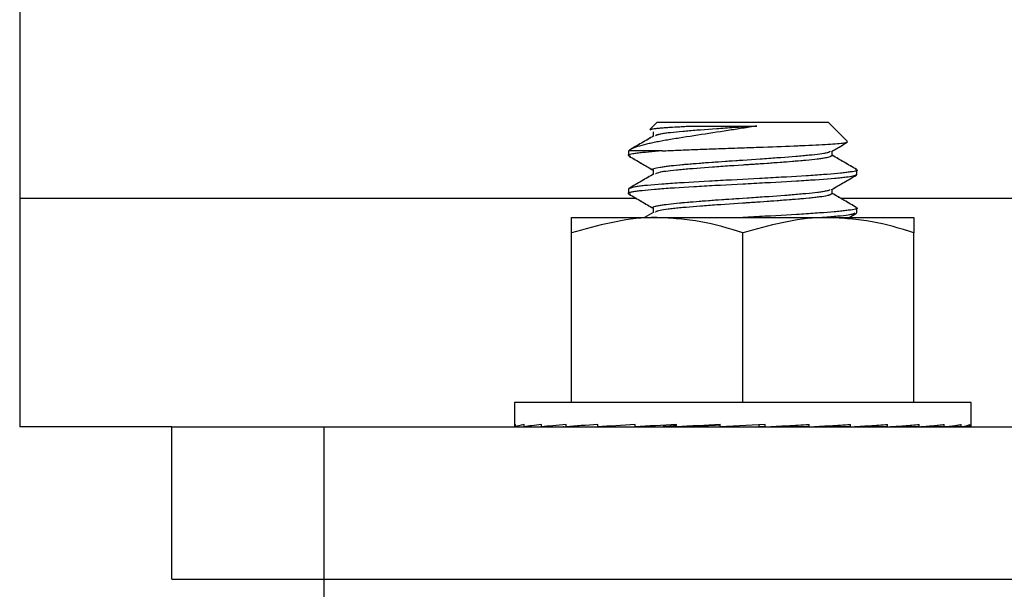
# Paper-space layout 'Sheet10' of a CAD drawing. Header units: inches. Extents: x 0.1 to 16.9, y 0.1 to 10.9.
# Tile 10 of 37: x 6.1242 to 6.2589, y 3.2137 to 3.2916. Entities that reach past the tile are written whole.
import ezdxf

# ---------------------------------------------------------------- set-up
doc = ezdxf.new("R2010")
doc.units = ezdxf.units.IN
doc.header["$MEASUREMENT"] = 0
doc.linetypes.add('PHANTOM', pattern=[0.5, 0.25, -0.05, 0.05, -0.05, 0.05, -0.05])

psp = doc.layouts.new('Sheet10')

# ---------------------------------------------------------------- linework, layer by layer
at = {"color": 7, "linetype": 'Continuous', "lineweight": 25}
for p, q in [((6.12417, 3.41294), (6.12417, 3.26711)), ((6.21141, 3.27753), (6.21043, 3.27655)), ((6.21141, 3.27753), (6.23484, 3.27753)), ((6.23749, 3.27488), (6.23484, 3.27753)), ((6.21088, 3.27622), (6.21088, 3.27562)), ((6.2075, 3.27362), (6.2075, 3.27297)), ((6.21208, 3.27362), (6.2075, 3.27362)), ((6.23537, 3.27297), (6.23537, 3.27357)), ((6.21088, 3.27101), (6.21088, 3.27041)), ((6.23875, 3.27036), (6.23875, 3.27101)), ((6.2075, 3.26841), (6.2075, 3.26776)), ((6.23537, 3.26776), (6.23537, 3.26837)), ((6.12417, 3.26711), (6.12417, 3.23586)), ((6.20856, 3.26711), (6.12417, 3.26711)), ((6.42731, 3.26711), (6.23656, 3.26711)), ((6.21088, 3.26581), (6.21088, 3.2652)), ((6.23875, 3.26516), (6.23875, 3.26581)), ((6.19969, 3.2645), (6.21141, 3.2645)), ((6.21098, 3.26525), (6.20968, 3.2645)), ((6.21141, 3.2645), (6.23484, 3.2645)), ((6.23484, 3.2645), (6.24656, 3.2645)), ((6.23769, 3.2645), (6.23868, 3.26508)), ((6.19969, 3.23919), (6.19969, 3.26241)), ((6.22313, 3.23919), (6.22313, 3.26241)), ((6.24656, 3.23919), (6.24656, 3.26241)), ((6.19188, 3.23919), (6.19188, 3.23603)), ((6.25438, 3.23919), (6.19188, 3.23919)), ((6.25438, 3.23603), (6.25438, 3.23919)), ((6.145, 3.23586), (6.12417, 3.23586)), ((6.145, 3.21503), (6.145, 3.23586)), ((6.145, 3.23586), (6.16583, 3.23586)), ((6.16583, 3.21503), (6.16583, 3.23586)), ((6.16583, 3.23586), (6.49917, 3.23586)), ((6.19203, 3.23586), (6.19203, 3.23619)), ((6.19203, 3.23586), (6.19322, 3.23586)), ((6.19322, 3.23586), (6.19322, 3.23619)), ((6.19322, 3.23586), (6.19557, 3.23587)), ((6.19557, 3.23586), (6.19557, 3.23619)), ((6.19557, 3.23586), (6.19897, 3.23588)), ((6.19897, 3.23586), (6.19897, 3.23619)), ((6.19897, 3.23586), (6.2033, 3.23589)), ((6.2, 3.23587), (6.2, 3.23586)), ((6.2033, 3.23586), (6.2033, 3.23619)), ((6.2033, 3.23586), (6.20839, 3.2359)), ((6.20839, 3.23586), (6.20839, 3.23619)), ((6.20839, 3.23586), (6.21222, 3.2359)), ((6.21405, 3.23586), (6.21405, 3.23619)), ((6.21405, 3.23586), (6.21641, 3.2359)), ((6.22006, 3.23586), (6.22006, 3.23619)), ((6.22619, 3.23619), (6.22006, 3.23586)), ((6.22539, 3.2359), (6.22539, 3.23615)), ((6.22619, 3.23586), (6.22539, 3.2359)), ((6.22619, 3.23586), (6.22619, 3.23619)), ((6.22984, 3.2359), (6.22984, 3.23606)), ((6.2322, 3.23586), (6.22984, 3.2359)), ((6.2322, 3.23586), (6.2322, 3.23619)), ((6.23403, 3.2359), (6.23403, 3.23596)), ((6.23786, 3.23586), (6.23403, 3.2359)), ((6.23786, 3.23586), (6.23786, 3.23619)), ((6.24295, 3.23586), (6.23847, 3.2359)), ((6.24295, 3.23586), (6.24295, 3.23619)), ((6.24728, 3.23586), (6.24334, 3.23589)), ((6.24625, 3.23586), (6.24625, 3.23587)), ((6.24728, 3.23586), (6.24728, 3.23619)), ((6.25069, 3.23586), (6.24751, 3.23588)), ((6.25069, 3.23586), (6.25069, 3.23619)), ((6.25303, 3.23586), (6.25079, 3.23587)), ((6.25303, 3.23586), (6.25303, 3.23619)), ((6.25422, 3.23586), (6.25306, 3.23586)), ((6.25422, 3.23586), (6.25422, 3.23619)), ((6.145, 3.21503), (6.16583, 3.21503)), ((6.16583, 3.19419), (6.16583, 3.21503)), ((6.16583, 3.21503), (6.49917, 3.21503))]:
    psp.add_line(p, q, dxfattribs=at)
at = {"color": 7, "linetype": 'PHANTOM', "lineweight": 18}
for p, q in [((6.12417, 3.41294), (6.12417, 3.26711)), ((6.12417, 3.41294), (6.12417, 3.26711)), ((6.12417, 3.41294), (6.12417, 3.26711)), ((6.21141, 3.27753), (6.21043, 3.27655)), ((6.21141, 3.27753), (6.21043, 3.27655)), ((6.21141, 3.27753), (6.21043, 3.27655)), ((6.21141, 3.27753), (6.23484, 3.27753)), ((6.21141, 3.27753), (6.23484, 3.27753)), ((6.21141, 3.27753), (6.23484, 3.27753)), ((6.23749, 3.27488), (6.23484, 3.27753)), ((6.23749, 3.27488), (6.23484, 3.27753)), ((6.23749, 3.27488), (6.23484, 3.27753)), ((6.21088, 3.27622), (6.21088, 3.27562)), ((6.21088, 3.27622), (6.21088, 3.27562)), ((6.21088, 3.27622), (6.21088, 3.27562)), ((6.2075, 3.27362), (6.2075, 3.27297)), ((6.21208, 3.27362), (6.2075, 3.27362)), ((6.2075, 3.27362), (6.2075, 3.27297)), ((6.21208, 3.27362), (6.2075, 3.27362)), ((6.2075, 3.27362), (6.2075, 3.27297)), ((6.21208, 3.27362), (6.2075, 3.27362)), ((6.23537, 3.27297), (6.23537, 3.27357)), ((6.23537, 3.27297), (6.23537, 3.27357)), ((6.23537, 3.27297), (6.23537, 3.27357)), ((6.21088, 3.27101), (6.21088, 3.27041)), ((6.21088, 3.27101), (6.21088, 3.27041)), ((6.21088, 3.27101), (6.21088, 3.27041)), ((6.23875, 3.27036), (6.23875, 3.27101)), ((6.23875, 3.27036), (6.23875, 3.27101)), ((6.23875, 3.27036), (6.23875, 3.27101)), ((6.2075, 3.26841), (6.2075, 3.26776)), ((6.2075, 3.26841), (6.2075, 3.26776)), ((6.2075, 3.26841), (6.2075, 3.26776)), ((6.23537, 3.26776), (6.23537, 3.26837)), ((6.23537, 3.26776), (6.23537, 3.26837)), ((6.23537, 3.26776), (6.23537, 3.26837)), ((6.12417, 3.26711), (6.12417, 3.23586)), ((6.20856, 3.26711), (6.12417, 3.26711)), ((6.12417, 3.26711), (6.12417, 3.23586)), ((6.20856, 3.26711), (6.12417, 3.26711)), ((6.12417, 3.26711), (6.12417, 3.23586)), ((6.20856, 3.26711), (6.12417, 3.26711)), ((6.42731, 3.26711), (6.23656, 3.26711)), ((6.42731, 3.26711), (6.23656, 3.26711)), ((6.42731, 3.26711), (6.23656, 3.26711)), ((6.21088, 3.26581), (6.21088, 3.2652)), ((6.21088, 3.26581), (6.21088, 3.2652)), ((6.21088, 3.26581), (6.21088, 3.2652)), ((6.23875, 3.26516), (6.23875, 3.26581)), ((6.23875, 3.26516), (6.23875, 3.26581)), ((6.23875, 3.26516), (6.23875, 3.26581)), ((6.19969, 3.2645), (6.21141, 3.2645)), ((6.19969, 3.2645), (6.21141, 3.2645)), ((6.19969, 3.2645), (6.21141, 3.2645)), ((6.21098, 3.26525), (6.20968, 3.2645)), ((6.21098, 3.26525), (6.20968, 3.2645)), ((6.21098, 3.26525), (6.20968, 3.2645)), ((6.21141, 3.2645), (6.23484, 3.2645)), ((6.21141, 3.2645), (6.23484, 3.2645)), ((6.21141, 3.2645), (6.23484, 3.2645)), ((6.23484, 3.2645), (6.24656, 3.2645)), ((6.23484, 3.2645), (6.24656, 3.2645)), ((6.23484, 3.2645), (6.24656, 3.2645)), ((6.23769, 3.2645), (6.23868, 3.26508)), ((6.23769, 3.2645), (6.23868, 3.26508)), ((6.23769, 3.2645), (6.23868, 3.26508)), ((6.19969, 3.23919), (6.19969, 3.26241)), ((6.19969, 3.23919), (6.19969, 3.26241)), ((6.19969, 3.23919), (6.19969, 3.26241)), ((6.22313, 3.23919), (6.22313, 3.26241)), ((6.22313, 3.23919), (6.22313, 3.26241)), ((6.22313, 3.23919), (6.22313, 3.26241)), ((6.24656, 3.23919), (6.24656, 3.26241)), ((6.24656, 3.23919), (6.24656, 3.26241)), ((6.24656, 3.23919), (6.24656, 3.26241)), ((6.19188, 3.23919), (6.19188, 3.23603)), ((6.25438, 3.23919), (6.19188, 3.23919)), ((6.19188, 3.23919), (6.19188, 3.23603)), ((6.25438, 3.23919), (6.19188, 3.23919)), ((6.19188, 3.23919), (6.19188, 3.23603)), ((6.25438, 3.23919), (6.19188, 3.23919)), ((6.25438, 3.23603), (6.25438, 3.23919)), ((6.25438, 3.23603), (6.25438, 3.23919)), ((6.25438, 3.23603), (6.25438, 3.23919)), ((6.145, 3.23586), (6.12417, 3.23586)), ((6.145, 3.23586), (6.12417, 3.23586)), ((6.145, 3.23586), (6.12417, 3.23586)), ((6.145, 3.21503), (6.145, 3.23586)), ((6.145, 3.23586), (6.16583, 3.23586)), ((6.145, 3.21503), (6.145, 3.23586)), ((6.145, 3.23586), (6.16583, 3.23586)), ((6.145, 3.21503), (6.145, 3.23586)), ((6.145, 3.23586), (6.16583, 3.23586)), ((6.16583, 3.21503), (6.16583, 3.23586)), ((6.16583, 3.23586), (6.49917, 3.23586)), ((6.16583, 3.21503), (6.16583, 3.23586)), ((6.16583, 3.23586), (6.49917, 3.23586)), ((6.16583, 3.21503), (6.16583, 3.23586)), ((6.16583, 3.23586), (6.49917, 3.23586)), ((6.19203, 3.23586), (6.19203, 3.23619)), ((6.19203, 3.23586), (6.19203, 3.23619)), ((6.19203, 3.23586), (6.19203, 3.23619)), ((6.19203, 3.23586), (6.19322, 3.23586)), ((6.19203, 3.23586), (6.19322, 3.23586)), ((6.19203, 3.23586), (6.19322, 3.23586)), ((6.19322, 3.23586), (6.19322, 3.23619)), ((6.19322, 3.23586), (6.19322, 3.23619)), ((6.19322, 3.23586), (6.19322, 3.23619)), ((6.19322, 3.23586), (6.19557, 3.23587)), ((6.19322, 3.23586), (6.19557, 3.23587)), ((6.19322, 3.23586), (6.19557, 3.23587)), ((6.19557, 3.23586), (6.19557, 3.23619)), ((6.19557, 3.23586), (6.19557, 3.23619)), ((6.19557, 3.23586), (6.19557, 3.23619)), ((6.19557, 3.23586), (6.19897, 3.23588)), ((6.19557, 3.23586), (6.19897, 3.23588)), ((6.19557, 3.23586), (6.19897, 3.23588)), ((6.19897, 3.23586), (6.19897, 3.23619)), ((6.19897, 3.23586), (6.19897, 3.23619)), ((6.19897, 3.23586), (6.19897, 3.23619)), ((6.19897, 3.23586), (6.2033, 3.23589)), ((6.19897, 3.23586), (6.2033, 3.23589)), ((6.19897, 3.23586), (6.2033, 3.23589)), ((6.2, 3.23587), (6.2, 3.23586)), ((6.2, 3.23587), (6.2, 3.23586)), ((6.2, 3.23587), (6.2, 3.23586)), ((6.2033, 3.23586), (6.2033, 3.23619)), ((6.2033, 3.23586), (6.2033, 3.23619)), ((6.2033, 3.23586), (6.2033, 3.23619)), ((6.2033, 3.23586), (6.20839, 3.2359)), ((6.2033, 3.23586), (6.20839, 3.2359)), ((6.2033, 3.23586), (6.20839, 3.2359)), ((6.20839, 3.23586), (6.20839, 3.23619)), ((6.20839, 3.23586), (6.20839, 3.23619)), ((6.20839, 3.23586), (6.20839, 3.23619)), ((6.20839, 3.23586), (6.21222, 3.2359)), ((6.20839, 3.23586), (6.21222, 3.2359)), ((6.20839, 3.23586), (6.21222, 3.2359)), ((6.21405, 3.23586), (6.21405, 3.23619)), ((6.21405, 3.23586), (6.21405, 3.23619)), ((6.21405, 3.23586), (6.21405, 3.23619)), ((6.21405, 3.23586), (6.21641, 3.2359)), ((6.21405, 3.23586), (6.21641, 3.2359)), ((6.21405, 3.23586), (6.21641, 3.2359)), ((6.22619, 3.23619), (6.22006, 3.23586)), ((6.22006, 3.23586), (6.22006, 3.23619)), ((6.22006, 3.23586), (6.22006, 3.23619)), ((6.22619, 3.23619), (6.22006, 3.23586)), ((6.22006, 3.23586), (6.22006, 3.23619)), ((6.22619, 3.23619), (6.22006, 3.23586)), ((6.22539, 3.2359), (6.22539, 3.23615)), ((6.22539, 3.2359), (6.22539, 3.23615)), ((6.22539, 3.2359), (6.22539, 3.23615)), ((6.22619, 3.23586), (6.22539, 3.2359)), ((6.22619, 3.23586), (6.22539, 3.2359)), ((6.22619, 3.23586), (6.22539, 3.2359)), ((6.22619, 3.23586), (6.22619, 3.23619)), ((6.22619, 3.23586), (6.22619, 3.23619)), ((6.22619, 3.23586), (6.22619, 3.23619)), ((6.22984, 3.2359), (6.22984, 3.23606)), ((6.22984, 3.2359), (6.22984, 3.23606)), ((6.22984, 3.2359), (6.22984, 3.23606)), ((6.2322, 3.23586), (6.22984, 3.2359)), ((6.2322, 3.23586), (6.22984, 3.2359)), ((6.2322, 3.23586), (6.22984, 3.2359)), ((6.2322, 3.23586), (6.2322, 3.23619)), ((6.2322, 3.23586), (6.2322, 3.23619)), ((6.2322, 3.23586), (6.2322, 3.23619)), ((6.23403, 3.2359), (6.23403, 3.23596)), ((6.23403, 3.2359), (6.23403, 3.23596)), ((6.23403, 3.2359), (6.23403, 3.23596)), ((6.23786, 3.23586), (6.23403, 3.2359)), ((6.23786, 3.23586), (6.23403, 3.2359)), ((6.23786, 3.23586), (6.23403, 3.2359)), ((6.23786, 3.23586), (6.23786, 3.23619)), ((6.23786, 3.23586), (6.23786, 3.23619)), ((6.23786, 3.23586), (6.23786, 3.23619)), ((6.24295, 3.23586), (6.23847, 3.2359)), ((6.24295, 3.23586), (6.23847, 3.2359)), ((6.24295, 3.23586), (6.23847, 3.2359)), ((6.24295, 3.23586), (6.24295, 3.23619)), ((6.24295, 3.23586), (6.24295, 3.23619)), ((6.24295, 3.23586), (6.24295, 3.23619)), ((6.24728, 3.23586), (6.24334, 3.23589)), ((6.24728, 3.23586), (6.24334, 3.23589)), ((6.24728, 3.23586), (6.24334, 3.23589)), ((6.24625, 3.23586), (6.24625, 3.23587)), ((6.24625, 3.23586), (6.24625, 3.23587)), ((6.24625, 3.23586), (6.24625, 3.23587)), ((6.24728, 3.23586), (6.24728, 3.23619)), ((6.24728, 3.23586), (6.24728, 3.23619)), ((6.24728, 3.23586), (6.24728, 3.23619)), ((6.25069, 3.23586), (6.24751, 3.23588)), ((6.25069, 3.23586), (6.24751, 3.23588)), ((6.25069, 3.23586), (6.24751, 3.23588)), ((6.25069, 3.23586), (6.25069, 3.23619)), ((6.25069, 3.23586), (6.25069, 3.23619)), ((6.25069, 3.23586), (6.25069, 3.23619)), ((6.25303, 3.23586), (6.25079, 3.23587)), ((6.25303, 3.23586), (6.25079, 3.23587)), ((6.25303, 3.23586), (6.25079, 3.23587)), ((6.25303, 3.23586), (6.25303, 3.23619)), ((6.25303, 3.23586), (6.25303, 3.23619)), ((6.25303, 3.23586), (6.25303, 3.23619)), ((6.25422, 3.23586), (6.25306, 3.23586)), ((6.25422, 3.23586), (6.25306, 3.23586)), ((6.25422, 3.23586), (6.25306, 3.23586)), ((6.25422, 3.23586), (6.25422, 3.23619)), ((6.25422, 3.23586), (6.25422, 3.23619)), ((6.25422, 3.23586), (6.25422, 3.23619)), ((6.145, 3.21503), (6.16583, 3.21503)), ((6.145, 3.21503), (6.16583, 3.21503)), ((6.145, 3.21503), (6.16583, 3.21503)), ((6.16583, 3.19419), (6.16583, 3.21503)), ((6.16583, 3.21503), (6.49917, 3.21503)), ((6.16583, 3.19419), (6.16583, 3.21503)), ((6.16583, 3.21503), (6.49917, 3.21503)), ((6.16583, 3.19419), (6.16583, 3.21503)), ((6.16583, 3.21503), (6.49917, 3.21503))]:
    psp.add_line(p, q, dxfattribs=at)
at = {"color": 7, "linetype": 'Continuous', "lineweight": 25}
for major_axis, ratio, start_param, end_param in [((0.03125, 0), 0.054412, 3.043418, 3.239767), ((0.03125, 0.00033), 0.053361, 2.8465, 3.04285), ((0.03125, 0.00065), 0.050249, 2.64967, 2.846019), ((0.03125, 0.00095), 0.045201, 2.453, 2.64935), ((0.03125, -0.00095), 0.045201, 3.809499, 3.830185), ((0.03125, 0.0012), 0.038418, 2.256539, 2.452889), ((0.03125, 0.00142), 0.030168, 2.060304, 2.256654), ((0.03125, 0.00157), 0.02077, 1.864276, 2.060626), ((0.02312, 0.00116), 0.02077, 1.972857, 2.060626), ((0.03125, 0.00167), 0.010585, 1.668406, 1.864756), ((0.02312, 0.00123), 0.010585, 1.703077, 1.864756), ((0.03125, 0.00167), 0.010585, 4.809999, 5.006348), ((0.03125, 0.00157), 0.02077, 5.005869, 5.202218), ((0.03125, 0.00142), 0.030168, 5.201897, 5.398246), ((0.03125, 0.0012), 0.038418, 5.398132, 5.594482), ((0.03125, 0.00095), 0.045201, 5.594593, 5.790942), ((0.03125, 0.00065), 0.050249, 5.791262, 5.987612), ((0.03125, 0.00033), 0.053361, 5.988093, 6.184442), ((0.03125, 0), 0.054412, 6.185011, 6.283185)]:
    psp.add_ellipse((6.22313, 3.23603), major_axis=major_axis, ratio=ratio, start_param=start_param, end_param=end_param, dxfattribs=at)
at = {"color": 7, "linetype": 'PHANTOM', "lineweight": 18}
for major_axis, ratio, start_param, end_param in [((0.03125, 0), 0.054412, 3.043418, 3.239767), ((0.03125, 0), 0.054412, 3.043418, 3.239767), ((0.03125, 0), 0.054412, 3.043418, 3.239767), ((0.03125, 0.00033), 0.053361, 2.8465, 3.04285), ((0.03125, 0.00033), 0.053361, 2.8465, 3.04285), ((0.03125, 0.00033), 0.053361, 2.8465, 3.04285), ((0.03125, 0.00065), 0.050249, 2.64967, 2.846019), ((0.03125, 0.00065), 0.050249, 2.64967, 2.846019), ((0.03125, 0.00065), 0.050249, 2.64967, 2.846019), ((0.03125, 0.00095), 0.045201, 2.453, 2.64935), ((0.03125, 0.00095), 0.045201, 2.453, 2.64935), ((0.03125, 0.00095), 0.045201, 2.453, 2.64935), ((0.03125, -0.00095), 0.045201, 3.809499, 3.830185), ((0.03125, -0.00095), 0.045201, 3.809499, 3.830185), ((0.03125, -0.00095), 0.045201, 3.809499, 3.830185), ((0.03125, 0.0012), 0.038418, 2.256539, 2.452889), ((0.03125, 0.0012), 0.038418, 2.256539, 2.452889), ((0.03125, 0.0012), 0.038418, 2.256539, 2.452889), ((0.03125, 0.00142), 0.030168, 2.060304, 2.256654), ((0.03125, 0.00142), 0.030168, 2.060304, 2.256654), ((0.03125, 0.00142), 0.030168, 2.060304, 2.256654), ((0.03125, 0.00157), 0.02077, 1.864276, 2.060626), ((0.03125, 0.00157), 0.02077, 1.864276, 2.060626), ((0.03125, 0.00157), 0.02077, 1.864276, 2.060626), ((0.02312, 0.00116), 0.02077, 1.972857, 2.060626), ((0.02312, 0.00116), 0.02077, 1.972857, 2.060626), ((0.02312, 0.00116), 0.02077, 1.972857, 2.060626), ((0.03125, 0.00167), 0.010585, 1.668406, 1.864756), ((0.03125, 0.00167), 0.010585, 1.668406, 1.864756), ((0.03125, 0.00167), 0.010585, 1.668406, 1.864756), ((0.02312, 0.00123), 0.010585, 1.703077, 1.864756), ((0.02312, 0.00123), 0.010585, 1.703077, 1.864756), ((0.02312, 0.00123), 0.010585, 1.703077, 1.864756), ((0.03125, 0.00167), 0.010585, 4.809999, 5.006348), ((0.03125, 0.00167), 0.010585, 4.809999, 5.006348), ((0.03125, 0.00167), 0.010585, 4.809999, 5.006348), ((0.03125, 0.00157), 0.02077, 5.005869, 5.202218), ((0.03125, 0.00157), 0.02077, 5.005869, 5.202218), ((0.03125, 0.00157), 0.02077, 5.005869, 5.202218), ((0.03125, 0.00142), 0.030168, 5.201897, 5.398246), ((0.03125, 0.00142), 0.030168, 5.201897, 5.398246), ((0.03125, 0.00142), 0.030168, 5.201897, 5.398246), ((0.03125, 0.0012), 0.038418, 5.398132, 5.594482), ((0.03125, 0.0012), 0.038418, 5.398132, 5.594482), ((0.03125, 0.0012), 0.038418, 5.398132, 5.594482), ((0.03125, 0.00095), 0.045201, 5.594593, 5.790942), ((0.03125, 0.00095), 0.045201, 5.594593, 5.790942), ((0.03125, 0.00095), 0.045201, 5.594593, 5.790942), ((0.03125, 0.00065), 0.050249, 5.791262, 5.987612), ((0.03125, 0.00065), 0.050249, 5.791262, 5.987612), ((0.03125, 0.00065), 0.050249, 5.791262, 5.987612), ((0.03125, 0.00033), 0.053361, 5.988093, 6.184442), ((0.03125, 0.00033), 0.053361, 5.988093, 6.184442), ((0.03125, 0.00033), 0.053361, 5.988093, 6.184442), ((0.03125, 0), 0.054412, 6.185011, 6.283185), ((0.03125, 0), 0.054412, 6.185011, 6.283185), ((0.03125, 0), 0.054412, 6.185011, 6.283185)]:
    psp.add_ellipse((6.22313, 3.23603), major_axis=major_axis, ratio=ratio, start_param=start_param, end_param=end_param, dxfattribs=at)
at = {"color": 7, "linetype": 'Continuous', "lineweight": 25}
for points, knots in [([(6.22505, 3.277), (6.22374, 3.2768), (6.22106, 3.27639), (6.21681, 3.27574), (6.21288, 3.27513), (6.20968, 3.27451), (6.20799, 3.27399), (6.20761, 3.2737), (6.2075, 3.27362)], [0, 0, 0, 0, 0.164614, 0.338276, 0.523111, 0.708144, 0.913929, 1, 1, 1, 1]), ([(6.21047, 3.27651), (6.2106, 3.27656), (6.21089, 3.27667), (6.21291, 3.27684), (6.21498, 3.27695), (6.21594, 3.277)], [0, 0, 0, 0, 0.3247929, 0.684877, 1, 1, 1, 1]), ([(6.22505, 3.277), (6.22441, 3.27696), (6.22219, 3.27681), (6.2183, 3.27655), (6.21429, 3.27622), (6.21166, 3.27593), (6.21131, 3.27575), (6.21117, 3.27567)], [0, 0, 0, 0, 0.098641, 0.342529, 0.586416, 0.830304, 1, 1, 1, 1]), ([(6.21594, 3.277), (6.2163, 3.277), (6.21779, 3.277), (6.2202, 3.277), (6.22296, 3.277), (6.22435, 3.277), (6.22505, 3.277)], [0, 0, 0, 0, 0.135973, 0.564616, 0.77912, 1, 1, 1, 1]), ([(6.21098, 3.27567), (6.21041, 3.27534), (6.20928, 3.27468), (6.20814, 3.27403), (6.20758, 3.2737)], [0, 0, 0, 0, 0.499769, 1, 1, 1, 1]), ([(6.21208, 3.27362), (6.21346, 3.27368), (6.21622, 3.27379), (6.22141, 3.27398), (6.22661, 3.27415), (6.23134, 3.27434), (6.23498, 3.27451), (6.23726, 3.27469), (6.23739, 3.2748), (6.23746, 3.27486)], [0, 0, 0, 0, 0.147041, 0.294082, 0.441177, 0.585629, 0.728755, 0.8705, 1, 1, 1, 1]), ([(6.21208, 3.27362), (6.21083, 3.27351), (6.20835, 3.27329), (6.2071, 3.27305), (6.20767, 3.27292), (6.20778, 3.27289)], [0, 0, 0, 0, 0.446767, 0.893535, 1, 1, 1, 1]), ([(6.2351, 3.27352), (6.23495, 3.27345), (6.2346, 3.27326), (6.23197, 3.27297), (6.22794, 3.27264), (6.22345, 3.27234), (6.21929, 3.27206), (6.2164, 3.27183), (6.2137, 3.27161), (6.21167, 3.27134), (6.21057, 3.27112), (6.21088, 3.27101), (6.21088, 3.27101)], [0, 0, 0, 0, 0.092006, 0.221602, 0.351198, 0.480794, 0.583908, 0.688332, 0.740748, 0.870344, 0.99994, 1, 1, 1, 1]), ([(6.23528, 3.27352), (6.23585, 3.27385), (6.23654, 3.27425), (6.23722, 3.27465), (6.23735, 3.27472)], [0, 0, 0, 0, 0.824363, 1, 1, 1, 1]), ([(6.20757, 3.27289), (6.20813, 3.27257), (6.20924, 3.27192), (6.21034, 3.27128), (6.21088, 3.27097)], [0, 0, 0, 0, 0.513009, 1, 1, 1, 1]), ([(6.23537, 3.27297), (6.23518, 3.27286), (6.23482, 3.27264), (6.23217, 3.27234), (6.22879, 3.27206), (6.2257, 3.27183), (6.22218, 3.27161), (6.2183, 3.27134), (6.21429, 3.27102), (6.21166, 3.27072), (6.21131, 3.27054), (6.21117, 3.27046)], [0, 0, 0, 0, 0.1298157, 0.2596616, 0.3629748, 0.4675999, 0.5201163, 0.6499622, 0.7798081, 0.9096539, 1, 1, 1, 1]), ([(6.23872, 3.27106), (6.23816, 3.27139), (6.23704, 3.27204), (6.23592, 3.27269), (6.23537, 3.27301)], [0, 0, 0, 0, 0.506651, 1, 1, 1, 1]), ([(6.23856, 3.27107), (6.23863, 3.27105), (6.23915, 3.27092), (6.2378, 3.27069), (6.2345, 3.27036), (6.22925, 3.27004), (6.22313, 3.26971), (6.21698, 3.26939), (6.21182, 3.26906), (6.2082, 3.26874), (6.20774, 3.26852), (6.2075, 3.26841)], [0, 0, 0, 0, 0.019345, 0.141926, 0.264508, 0.38709, 0.509672, 0.632254, 0.754836, 0.877418, 1, 1, 1, 1]), ([(6.23875, 3.27036), (6.23852, 3.27026), (6.23805, 3.27004), (6.23443, 3.26971), (6.22927, 3.26939), (6.22312, 3.26906), (6.217, 3.26874), (6.21176, 3.26841), (6.20843, 3.26809), (6.2071, 3.26784), (6.20767, 3.26771), (6.20778, 3.26768)], [0, 0, 0, 0, 0.121384, 0.242768, 0.364153, 0.485537, 0.606921, 0.728305, 0.84969, 0.971074, 1, 1, 1, 1]), ([(6.21098, 3.27046), (6.21041, 3.27013), (6.20928, 3.26948), (6.20814, 3.26882), (6.20758, 3.26849)], [0, 0, 0, 0, 0.499769, 1, 1, 1, 1]), ([(6.23528, 3.26832), (6.23585, 3.26865), (6.23698, 3.2693), (6.23812, 3.26996), (6.23868, 3.27029)], [0, 0, 0, 0, 0.499748, 1, 1, 1, 1]), ([(6.2351, 3.26832), (6.23495, 3.26824), (6.2346, 3.26805), (6.23197, 3.26776), (6.22794, 3.26743), (6.22345, 3.26713), (6.21929, 3.26685), (6.2164, 3.26663), (6.2137, 3.2664), (6.21167, 3.26613), (6.21057, 3.26591), (6.21088, 3.26581), (6.21088, 3.26581)], [0, 0, 0, 0, 0.092006, 0.221602, 0.351198, 0.480794, 0.583908, 0.688332, 0.740748, 0.870344, 0.99994, 1, 1, 1, 1]), ([(6.20757, 3.26769), (6.20813, 3.26736), (6.20924, 3.26672), (6.21034, 3.26607), (6.21088, 3.26576)], [0, 0, 0, 0, 0.513009, 1, 1, 1, 1]), ([(6.23537, 3.26776), (6.23518, 3.26765), (6.23482, 3.26743), (6.23217, 3.26713), (6.22879, 3.26685), (6.2257, 3.26663), (6.22218, 3.2664), (6.2183, 3.26613), (6.21429, 3.26581), (6.21166, 3.26551), (6.21131, 3.26533), (6.21117, 3.26525)], [0, 0, 0, 0, 0.1298157, 0.2596616, 0.3629748, 0.4675999, 0.5201163, 0.6499622, 0.7798081, 0.9096539, 1, 1, 1, 1]), ([(6.23872, 3.26585), (6.23816, 3.26618), (6.23704, 3.26683), (6.23592, 3.26748), (6.23537, 3.2678)], [0, 0, 0, 0, 0.506651, 1, 1, 1, 1]), ([(6.23856, 3.26586), (6.23863, 3.26584), (6.23915, 3.26572), (6.2378, 3.26548), (6.2345, 3.26516), (6.22925, 3.26483), (6.22517, 3.26461), (6.22313, 3.2645)], [0, 0, 0, 0, 0.0379549, 0.2784662, 0.5189775, 0.7594887, 1, 1, 1, 1]), ([(6.21141, 3.2645), (6.21113, 3.2645), (6.20717, 3.26447), (6.20329, 3.2634), (6.19969, 3.26241)], [0, 0, 0, 0, 0.070219, 1, 1, 1, 1]), ([(6.19969, 3.26241), (6.19969, 3.26326), (6.19969, 3.26438), (6.19969, 3.26448), (6.19969, 3.2645)], [0, 0, 0, 0, 0.758642, 1, 1, 1, 1]), ([(6.22313, 3.26241), (6.22122, 3.263), (6.21738, 3.26418), (6.21341, 3.26439), (6.21141, 3.2645)], [0, 0, 0, 0, 0.495458, 1, 1, 1, 1]), ([(6.23484, 3.2645), (6.23457, 3.2645), (6.23061, 3.26447), (6.22673, 3.2634), (6.22313, 3.26241)], [0, 0, 0, 0, 0.070219, 1, 1, 1, 1]), ([(6.23847, 3.26508), (6.23829, 3.265), (6.23787, 3.2648), (6.23551, 3.26461), (6.23417, 3.2645)], [0, 0, 0, 0, 0.432366, 1, 1, 1, 1]), ([(6.24656, 3.26241), (6.24466, 3.263), (6.24082, 3.26418), (6.23685, 3.26439), (6.23484, 3.2645)], [0, 0, 0, 0, 0.495458, 1, 1, 1, 1]), ([(6.24656, 3.2645), (6.24656, 3.26448), (6.24656, 3.26438), (6.24656, 3.26326), (6.24656, 3.26241)], [0, 0, 0, 0, 0.241358, 1, 1, 1, 1])]:
    psp.add_open_spline(points, degree=3, knots=knots, dxfattribs=at)
at = {"color": 7, "linetype": 'PHANTOM', "lineweight": 18}
for points, knots in [([(6.22505, 3.277), (6.22374, 3.2768), (6.22106, 3.27639), (6.21681, 3.27574), (6.21288, 3.27513), (6.20968, 3.27451), (6.20799, 3.27399), (6.20761, 3.2737), (6.2075, 3.27362)], [0, 0, 0, 0, 0.164614, 0.338276, 0.523111, 0.708144, 0.913929, 1, 1, 1, 1]), ([(6.22505, 3.277), (6.22374, 3.2768), (6.22106, 3.27639), (6.21681, 3.27574), (6.21288, 3.27513), (6.20968, 3.27451), (6.20799, 3.27399), (6.20761, 3.2737), (6.2075, 3.27362)], [0, 0, 0, 0, 0.164614, 0.338276, 0.523111, 0.708144, 0.913929, 1, 1, 1, 1]), ([(6.22505, 3.277), (6.22374, 3.2768), (6.22106, 3.27639), (6.21681, 3.27574), (6.21288, 3.27513), (6.20968, 3.27451), (6.20799, 3.27399), (6.20761, 3.2737), (6.2075, 3.27362)], [0, 0, 0, 0, 0.164614, 0.338276, 0.523111, 0.708144, 0.913929, 1, 1, 1, 1]), ([(6.21047, 3.27651), (6.2106, 3.27656), (6.21089, 3.27667), (6.21291, 3.27684), (6.21498, 3.27695), (6.21594, 3.277)], [0, 0, 0, 0, 0.3247929, 0.684877, 1, 1, 1, 1]), ([(6.21047, 3.27651), (6.2106, 3.27656), (6.21089, 3.27667), (6.21291, 3.27684), (6.21498, 3.27695), (6.21594, 3.277)], [0, 0, 0, 0, 0.3247929, 0.684877, 1, 1, 1, 1]), ([(6.21047, 3.27651), (6.2106, 3.27656), (6.21089, 3.27667), (6.21291, 3.27684), (6.21498, 3.27695), (6.21594, 3.277)], [0, 0, 0, 0, 0.3247929, 0.684877, 1, 1, 1, 1]), ([(6.22505, 3.277), (6.22441, 3.27696), (6.22219, 3.27681), (6.2183, 3.27655), (6.21429, 3.27622), (6.21166, 3.27593), (6.21131, 3.27575), (6.21117, 3.27567)], [0, 0, 0, 0, 0.098641, 0.342529, 0.586416, 0.830304, 1, 1, 1, 1]), ([(6.22505, 3.277), (6.22441, 3.27696), (6.22219, 3.27681), (6.2183, 3.27655), (6.21429, 3.27622), (6.21166, 3.27593), (6.21131, 3.27575), (6.21117, 3.27567)], [0, 0, 0, 0, 0.098641, 0.342529, 0.586416, 0.830304, 1, 1, 1, 1]), ([(6.22505, 3.277), (6.22441, 3.27696), (6.22219, 3.27681), (6.2183, 3.27655), (6.21429, 3.27622), (6.21166, 3.27593), (6.21131, 3.27575), (6.21117, 3.27567)], [0, 0, 0, 0, 0.098641, 0.342529, 0.586416, 0.830304, 1, 1, 1, 1]), ([(6.21594, 3.277), (6.2163, 3.277), (6.21779, 3.277), (6.2202, 3.277), (6.22296, 3.277), (6.22435, 3.277), (6.22505, 3.277)], [0, 0, 0, 0, 0.135973, 0.564616, 0.77912, 1, 1, 1, 1]), ([(6.21594, 3.277), (6.2163, 3.277), (6.21779, 3.277), (6.2202, 3.277), (6.22296, 3.277), (6.22435, 3.277), (6.22505, 3.277)], [0, 0, 0, 0, 0.135973, 0.564616, 0.77912, 1, 1, 1, 1]), ([(6.21594, 3.277), (6.2163, 3.277), (6.21779, 3.277), (6.2202, 3.277), (6.22296, 3.277), (6.22435, 3.277), (6.22505, 3.277)], [0, 0, 0, 0, 0.135973, 0.564616, 0.77912, 1, 1, 1, 1]), ([(6.21098, 3.27567), (6.21041, 3.27534), (6.20928, 3.27468), (6.20814, 3.27403), (6.20758, 3.2737)], [0, 0, 0, 0, 0.499769, 1, 1, 1, 1]), ([(6.21098, 3.27567), (6.21041, 3.27534), (6.20928, 3.27468), (6.20814, 3.27403), (6.20758, 3.2737)], [0, 0, 0, 0, 0.499769, 1, 1, 1, 1]), ([(6.21098, 3.27567), (6.21041, 3.27534), (6.20928, 3.27468), (6.20814, 3.27403), (6.20758, 3.2737)], [0, 0, 0, 0, 0.499769, 1, 1, 1, 1]), ([(6.21208, 3.27362), (6.21346, 3.27368), (6.21622, 3.27379), (6.22141, 3.27398), (6.22661, 3.27415), (6.23134, 3.27434), (6.23498, 3.27451), (6.23726, 3.27469), (6.23739, 3.2748), (6.23746, 3.27486)], [0, 0, 0, 0, 0.147041, 0.294082, 0.441177, 0.585629, 0.728755, 0.8705, 1, 1, 1, 1]), ([(6.21208, 3.27362), (6.21346, 3.27368), (6.21622, 3.27379), (6.22141, 3.27398), (6.22661, 3.27415), (6.23134, 3.27434), (6.23498, 3.27451), (6.23726, 3.27469), (6.23739, 3.2748), (6.23746, 3.27486)], [0, 0, 0, 0, 0.147041, 0.294082, 0.441177, 0.585629, 0.728755, 0.8705, 1, 1, 1, 1]), ([(6.21208, 3.27362), (6.21346, 3.27368), (6.21622, 3.27379), (6.22141, 3.27398), (6.22661, 3.27415), (6.23134, 3.27434), (6.23498, 3.27451), (6.23726, 3.27469), (6.23739, 3.2748), (6.23746, 3.27486)], [0, 0, 0, 0, 0.147041, 0.294082, 0.441177, 0.585629, 0.728755, 0.8705, 1, 1, 1, 1]), ([(6.21208, 3.27362), (6.21083, 3.27351), (6.20835, 3.27329), (6.2071, 3.27305), (6.20767, 3.27292), (6.20778, 3.27289)], [0, 0, 0, 0, 0.446767, 0.893535, 1, 1, 1, 1]), ([(6.21208, 3.27362), (6.21083, 3.27351), (6.20835, 3.27329), (6.2071, 3.27305), (6.20767, 3.27292), (6.20778, 3.27289)], [0, 0, 0, 0, 0.446767, 0.893535, 1, 1, 1, 1]), ([(6.21208, 3.27362), (6.21083, 3.27351), (6.20835, 3.27329), (6.2071, 3.27305), (6.20767, 3.27292), (6.20778, 3.27289)], [0, 0, 0, 0, 0.446767, 0.893535, 1, 1, 1, 1]), ([(6.2351, 3.27352), (6.23495, 3.27345), (6.2346, 3.27326), (6.23197, 3.27297), (6.22794, 3.27264), (6.22345, 3.27234), (6.21929, 3.27206), (6.2164, 3.27183), (6.2137, 3.27161), (6.21167, 3.27134), (6.21057, 3.27112), (6.21088, 3.27101), (6.21088, 3.27101)], [0, 0, 0, 0, 0.092006, 0.221602, 0.351198, 0.480794, 0.583908, 0.688332, 0.740748, 0.870344, 0.99994, 1, 1, 1, 1]), ([(6.2351, 3.27352), (6.23495, 3.27345), (6.2346, 3.27326), (6.23197, 3.27297), (6.22794, 3.27264), (6.22345, 3.27234), (6.21929, 3.27206), (6.2164, 3.27183), (6.2137, 3.27161), (6.21167, 3.27134), (6.21057, 3.27112), (6.21088, 3.27101), (6.21088, 3.27101)], [0, 0, 0, 0, 0.092006, 0.221602, 0.351198, 0.480794, 0.583908, 0.688332, 0.740748, 0.870344, 0.99994, 1, 1, 1, 1]), ([(6.2351, 3.27352), (6.23495, 3.27345), (6.2346, 3.27326), (6.23197, 3.27297), (6.22794, 3.27264), (6.22345, 3.27234), (6.21929, 3.27206), (6.2164, 3.27183), (6.2137, 3.27161), (6.21167, 3.27134), (6.21057, 3.27112), (6.21088, 3.27101), (6.21088, 3.27101)], [0, 0, 0, 0, 0.092006, 0.221602, 0.351198, 0.480794, 0.583908, 0.688332, 0.740748, 0.870344, 0.99994, 1, 1, 1, 1]), ([(6.23528, 3.27352), (6.23585, 3.27385), (6.23654, 3.27425), (6.23722, 3.27465), (6.23735, 3.27472)], [0, 0, 0, 0, 0.824363, 1, 1, 1, 1]), ([(6.23528, 3.27352), (6.23585, 3.27385), (6.23654, 3.27425), (6.23722, 3.27465), (6.23735, 3.27472)], [0, 0, 0, 0, 0.824363, 1, 1, 1, 1]), ([(6.23528, 3.27352), (6.23585, 3.27385), (6.23654, 3.27425), (6.23722, 3.27465), (6.23735, 3.27472)], [0, 0, 0, 0, 0.824363, 1, 1, 1, 1]), ([(6.20757, 3.27289), (6.20813, 3.27257), (6.20924, 3.27192), (6.21034, 3.27128), (6.21088, 3.27097)], [0, 0, 0, 0, 0.513009, 1, 1, 1, 1]), ([(6.20757, 3.27289), (6.20813, 3.27257), (6.20924, 3.27192), (6.21034, 3.27128), (6.21088, 3.27097)], [0, 0, 0, 0, 0.513009, 1, 1, 1, 1]), ([(6.20757, 3.27289), (6.20813, 3.27257), (6.20924, 3.27192), (6.21034, 3.27128), (6.21088, 3.27097)], [0, 0, 0, 0, 0.513009, 1, 1, 1, 1]), ([(6.23537, 3.27297), (6.23518, 3.27286), (6.23482, 3.27264), (6.23217, 3.27234), (6.22879, 3.27206), (6.2257, 3.27183), (6.22218, 3.27161), (6.2183, 3.27134), (6.21429, 3.27102), (6.21166, 3.27072), (6.21131, 3.27054), (6.21117, 3.27046)], [0, 0, 0, 0, 0.1298157, 0.2596616, 0.3629748, 0.4675999, 0.5201163, 0.6499622, 0.7798081, 0.9096539, 1, 1, 1, 1]), ([(6.23537, 3.27297), (6.23518, 3.27286), (6.23482, 3.27264), (6.23217, 3.27234), (6.22879, 3.27206), (6.2257, 3.27183), (6.22218, 3.27161), (6.2183, 3.27134), (6.21429, 3.27102), (6.21166, 3.27072), (6.21131, 3.27054), (6.21117, 3.27046)], [0, 0, 0, 0, 0.1298157, 0.2596616, 0.3629748, 0.4675999, 0.5201163, 0.6499622, 0.7798081, 0.9096539, 1, 1, 1, 1]), ([(6.23537, 3.27297), (6.23518, 3.27286), (6.23482, 3.27264), (6.23217, 3.27234), (6.22879, 3.27206), (6.2257, 3.27183), (6.22218, 3.27161), (6.2183, 3.27134), (6.21429, 3.27102), (6.21166, 3.27072), (6.21131, 3.27054), (6.21117, 3.27046)], [0, 0, 0, 0, 0.1298157, 0.2596616, 0.3629748, 0.4675999, 0.5201163, 0.6499622, 0.7798081, 0.9096539, 1, 1, 1, 1]), ([(6.23872, 3.27106), (6.23816, 3.27139), (6.23704, 3.27204), (6.23592, 3.27269), (6.23537, 3.27301)], [0, 0, 0, 0, 0.506651, 1, 1, 1, 1]), ([(6.23872, 3.27106), (6.23816, 3.27139), (6.23704, 3.27204), (6.23592, 3.27269), (6.23537, 3.27301)], [0, 0, 0, 0, 0.506651, 1, 1, 1, 1]), ([(6.23872, 3.27106), (6.23816, 3.27139), (6.23704, 3.27204), (6.23592, 3.27269), (6.23537, 3.27301)], [0, 0, 0, 0, 0.506651, 1, 1, 1, 1]), ([(6.23856, 3.27107), (6.23863, 3.27105), (6.23915, 3.27092), (6.2378, 3.27069), (6.2345, 3.27036), (6.22925, 3.27004), (6.22313, 3.26971), (6.21698, 3.26939), (6.21182, 3.26906), (6.2082, 3.26874), (6.20774, 3.26852), (6.2075, 3.26841)], [0, 0, 0, 0, 0.019345, 0.141926, 0.264508, 0.38709, 0.509672, 0.632254, 0.754836, 0.877418, 1, 1, 1, 1]), ([(6.23856, 3.27107), (6.23863, 3.27105), (6.23915, 3.27092), (6.2378, 3.27069), (6.2345, 3.27036), (6.22925, 3.27004), (6.22313, 3.26971), (6.21698, 3.26939), (6.21182, 3.26906), (6.2082, 3.26874), (6.20774, 3.26852), (6.2075, 3.26841)], [0, 0, 0, 0, 0.019345, 0.141926, 0.264508, 0.38709, 0.509672, 0.632254, 0.754836, 0.877418, 1, 1, 1, 1]), ([(6.23856, 3.27107), (6.23863, 3.27105), (6.23915, 3.27092), (6.2378, 3.27069), (6.2345, 3.27036), (6.22925, 3.27004), (6.22313, 3.26971), (6.21698, 3.26939), (6.21182, 3.26906), (6.2082, 3.26874), (6.20774, 3.26852), (6.2075, 3.26841)], [0, 0, 0, 0, 0.019345, 0.141926, 0.264508, 0.38709, 0.509672, 0.632254, 0.754836, 0.877418, 1, 1, 1, 1]), ([(6.23875, 3.27036), (6.23852, 3.27026), (6.23805, 3.27004), (6.23443, 3.26971), (6.22927, 3.26939), (6.22312, 3.26906), (6.217, 3.26874), (6.21176, 3.26841), (6.20843, 3.26809), (6.2071, 3.26784), (6.20767, 3.26771), (6.20778, 3.26768)], [0, 0, 0, 0, 0.121384, 0.242768, 0.364153, 0.485537, 0.606921, 0.728305, 0.84969, 0.971074, 1, 1, 1, 1]), ([(6.23875, 3.27036), (6.23852, 3.27026), (6.23805, 3.27004), (6.23443, 3.26971), (6.22927, 3.26939), (6.22312, 3.26906), (6.217, 3.26874), (6.21176, 3.26841), (6.20843, 3.26809), (6.2071, 3.26784), (6.20767, 3.26771), (6.20778, 3.26768)], [0, 0, 0, 0, 0.121384, 0.242768, 0.364153, 0.485537, 0.606921, 0.728305, 0.84969, 0.971074, 1, 1, 1, 1]), ([(6.23875, 3.27036), (6.23852, 3.27026), (6.23805, 3.27004), (6.23443, 3.26971), (6.22927, 3.26939), (6.22312, 3.26906), (6.217, 3.26874), (6.21176, 3.26841), (6.20843, 3.26809), (6.2071, 3.26784), (6.20767, 3.26771), (6.20778, 3.26768)], [0, 0, 0, 0, 0.121384, 0.242768, 0.364153, 0.485537, 0.606921, 0.728305, 0.84969, 0.971074, 1, 1, 1, 1]), ([(6.21098, 3.27046), (6.21041, 3.27013), (6.20928, 3.26948), (6.20814, 3.26882), (6.20758, 3.26849)], [0, 0, 0, 0, 0.499769, 1, 1, 1, 1]), ([(6.21098, 3.27046), (6.21041, 3.27013), (6.20928, 3.26948), (6.20814, 3.26882), (6.20758, 3.26849)], [0, 0, 0, 0, 0.499769, 1, 1, 1, 1]), ([(6.21098, 3.27046), (6.21041, 3.27013), (6.20928, 3.26948), (6.20814, 3.26882), (6.20758, 3.26849)], [0, 0, 0, 0, 0.499769, 1, 1, 1, 1]), ([(6.23528, 3.26832), (6.23585, 3.26865), (6.23698, 3.2693), (6.23812, 3.26996), (6.23868, 3.27029)], [0, 0, 0, 0, 0.499748, 1, 1, 1, 1]), ([(6.23528, 3.26832), (6.23585, 3.26865), (6.23698, 3.2693), (6.23812, 3.26996), (6.23868, 3.27029)], [0, 0, 0, 0, 0.499748, 1, 1, 1, 1]), ([(6.23528, 3.26832), (6.23585, 3.26865), (6.23698, 3.2693), (6.23812, 3.26996), (6.23868, 3.27029)], [0, 0, 0, 0, 0.499748, 1, 1, 1, 1]), ([(6.2351, 3.26832), (6.23495, 3.26824), (6.2346, 3.26805), (6.23197, 3.26776), (6.22794, 3.26743), (6.22345, 3.26713), (6.21929, 3.26685), (6.2164, 3.26663), (6.2137, 3.2664), (6.21167, 3.26613), (6.21057, 3.26591), (6.21088, 3.26581), (6.21088, 3.26581)], [0, 0, 0, 0, 0.092006, 0.221602, 0.351198, 0.480794, 0.583908, 0.688332, 0.740748, 0.870344, 0.99994, 1, 1, 1, 1]), ([(6.2351, 3.26832), (6.23495, 3.26824), (6.2346, 3.26805), (6.23197, 3.26776), (6.22794, 3.26743), (6.22345, 3.26713), (6.21929, 3.26685), (6.2164, 3.26663), (6.2137, 3.2664), (6.21167, 3.26613), (6.21057, 3.26591), (6.21088, 3.26581), (6.21088, 3.26581)], [0, 0, 0, 0, 0.092006, 0.221602, 0.351198, 0.480794, 0.583908, 0.688332, 0.740748, 0.870344, 0.99994, 1, 1, 1, 1]), ([(6.2351, 3.26832), (6.23495, 3.26824), (6.2346, 3.26805), (6.23197, 3.26776), (6.22794, 3.26743), (6.22345, 3.26713), (6.21929, 3.26685), (6.2164, 3.26663), (6.2137, 3.2664), (6.21167, 3.26613), (6.21057, 3.26591), (6.21088, 3.26581), (6.21088, 3.26581)], [0, 0, 0, 0, 0.092006, 0.221602, 0.351198, 0.480794, 0.583908, 0.688332, 0.740748, 0.870344, 0.99994, 1, 1, 1, 1]), ([(6.20757, 3.26769), (6.20813, 3.26736), (6.20924, 3.26672), (6.21034, 3.26607), (6.21088, 3.26576)], [0, 0, 0, 0, 0.513009, 1, 1, 1, 1]), ([(6.20757, 3.26769), (6.20813, 3.26736), (6.20924, 3.26672), (6.21034, 3.26607), (6.21088, 3.26576)], [0, 0, 0, 0, 0.513009, 1, 1, 1, 1]), ([(6.20757, 3.26769), (6.20813, 3.26736), (6.20924, 3.26672), (6.21034, 3.26607), (6.21088, 3.26576)], [0, 0, 0, 0, 0.513009, 1, 1, 1, 1]), ([(6.23537, 3.26776), (6.23518, 3.26765), (6.23482, 3.26743), (6.23217, 3.26713), (6.22879, 3.26685), (6.2257, 3.26663), (6.22218, 3.2664), (6.2183, 3.26613), (6.21429, 3.26581), (6.21166, 3.26551), (6.21131, 3.26533), (6.21117, 3.26525)], [0, 0, 0, 0, 0.1298157, 0.2596616, 0.3629748, 0.4675999, 0.5201163, 0.6499622, 0.7798081, 0.9096539, 1, 1, 1, 1]), ([(6.23537, 3.26776), (6.23518, 3.26765), (6.23482, 3.26743), (6.23217, 3.26713), (6.22879, 3.26685), (6.2257, 3.26663), (6.22218, 3.2664), (6.2183, 3.26613), (6.21429, 3.26581), (6.21166, 3.26551), (6.21131, 3.26533), (6.21117, 3.26525)], [0, 0, 0, 0, 0.1298157, 0.2596616, 0.3629748, 0.4675999, 0.5201163, 0.6499622, 0.7798081, 0.9096539, 1, 1, 1, 1]), ([(6.23537, 3.26776), (6.23518, 3.26765), (6.23482, 3.26743), (6.23217, 3.26713), (6.22879, 3.26685), (6.2257, 3.26663), (6.22218, 3.2664), (6.2183, 3.26613), (6.21429, 3.26581), (6.21166, 3.26551), (6.21131, 3.26533), (6.21117, 3.26525)], [0, 0, 0, 0, 0.1298157, 0.2596616, 0.3629748, 0.4675999, 0.5201163, 0.6499622, 0.7798081, 0.9096539, 1, 1, 1, 1]), ([(6.23872, 3.26585), (6.23816, 3.26618), (6.23704, 3.26683), (6.23592, 3.26748), (6.23537, 3.2678)], [0, 0, 0, 0, 0.506651, 1, 1, 1, 1]), ([(6.23872, 3.26585), (6.23816, 3.26618), (6.23704, 3.26683), (6.23592, 3.26748), (6.23537, 3.2678)], [0, 0, 0, 0, 0.506651, 1, 1, 1, 1]), ([(6.23872, 3.26585), (6.23816, 3.26618), (6.23704, 3.26683), (6.23592, 3.26748), (6.23537, 3.2678)], [0, 0, 0, 0, 0.506651, 1, 1, 1, 1]), ([(6.23856, 3.26586), (6.23863, 3.26584), (6.23915, 3.26572), (6.2378, 3.26548), (6.2345, 3.26516), (6.22925, 3.26483), (6.22517, 3.26461), (6.22313, 3.2645)], [0, 0, 0, 0, 0.0379549, 0.2784662, 0.5189775, 0.7594887, 1, 1, 1, 1]), ([(6.23856, 3.26586), (6.23863, 3.26584), (6.23915, 3.26572), (6.2378, 3.26548), (6.2345, 3.26516), (6.22925, 3.26483), (6.22517, 3.26461), (6.22313, 3.2645)], [0, 0, 0, 0, 0.0379549, 0.2784662, 0.5189775, 0.7594887, 1, 1, 1, 1]), ([(6.23856, 3.26586), (6.23863, 3.26584), (6.23915, 3.26572), (6.2378, 3.26548), (6.2345, 3.26516), (6.22925, 3.26483), (6.22517, 3.26461), (6.22313, 3.2645)], [0, 0, 0, 0, 0.0379549, 0.2784662, 0.5189775, 0.7594887, 1, 1, 1, 1]), ([(6.21141, 3.2645), (6.21113, 3.2645), (6.20717, 3.26447), (6.20329, 3.2634), (6.19969, 3.26241)], [0, 0, 0, 0, 0.070219, 1, 1, 1, 1]), ([(6.19969, 3.26241), (6.19969, 3.26326), (6.19969, 3.26438), (6.19969, 3.26448), (6.19969, 3.2645)], [0, 0, 0, 0, 0.758642, 1, 1, 1, 1]), ([(6.21141, 3.2645), (6.21113, 3.2645), (6.20717, 3.26447), (6.20329, 3.2634), (6.19969, 3.26241)], [0, 0, 0, 0, 0.070219, 1, 1, 1, 1]), ([(6.19969, 3.26241), (6.19969, 3.26326), (6.19969, 3.26438), (6.19969, 3.26448), (6.19969, 3.2645)], [0, 0, 0, 0, 0.758642, 1, 1, 1, 1]), ([(6.21141, 3.2645), (6.21113, 3.2645), (6.20717, 3.26447), (6.20329, 3.2634), (6.19969, 3.26241)], [0, 0, 0, 0, 0.070219, 1, 1, 1, 1]), ([(6.19969, 3.26241), (6.19969, 3.26326), (6.19969, 3.26438), (6.19969, 3.26448), (6.19969, 3.2645)], [0, 0, 0, 0, 0.758642, 1, 1, 1, 1]), ([(6.22313, 3.26241), (6.22122, 3.263), (6.21738, 3.26418), (6.21341, 3.26439), (6.21141, 3.2645)], [0, 0, 0, 0, 0.495458, 1, 1, 1, 1]), ([(6.22313, 3.26241), (6.22122, 3.263), (6.21738, 3.26418), (6.21341, 3.26439), (6.21141, 3.2645)], [0, 0, 0, 0, 0.495458, 1, 1, 1, 1]), ([(6.22313, 3.26241), (6.22122, 3.263), (6.21738, 3.26418), (6.21341, 3.26439), (6.21141, 3.2645)], [0, 0, 0, 0, 0.495458, 1, 1, 1, 1]), ([(6.23484, 3.2645), (6.23457, 3.2645), (6.23061, 3.26447), (6.22673, 3.2634), (6.22313, 3.26241)], [0, 0, 0, 0, 0.070219, 1, 1, 1, 1]), ([(6.23484, 3.2645), (6.23457, 3.2645), (6.23061, 3.26447), (6.22673, 3.2634), (6.22313, 3.26241)], [0, 0, 0, 0, 0.070219, 1, 1, 1, 1]), ([(6.23484, 3.2645), (6.23457, 3.2645), (6.23061, 3.26447), (6.22673, 3.2634), (6.22313, 3.26241)], [0, 0, 0, 0, 0.070219, 1, 1, 1, 1]), ([(6.23847, 3.26508), (6.23829, 3.265), (6.23787, 3.2648), (6.23551, 3.26461), (6.23417, 3.2645)], [0, 0, 0, 0, 0.432366, 1, 1, 1, 1]), ([(6.23847, 3.26508), (6.23829, 3.265), (6.23787, 3.2648), (6.23551, 3.26461), (6.23417, 3.2645)], [0, 0, 0, 0, 0.432366, 1, 1, 1, 1]), ([(6.23847, 3.26508), (6.23829, 3.265), (6.23787, 3.2648), (6.23551, 3.26461), (6.23417, 3.2645)], [0, 0, 0, 0, 0.432366, 1, 1, 1, 1]), ([(6.24656, 3.26241), (6.24466, 3.263), (6.24082, 3.26418), (6.23685, 3.26439), (6.23484, 3.2645)], [0, 0, 0, 0, 0.495458, 1, 1, 1, 1]), ([(6.24656, 3.26241), (6.24466, 3.263), (6.24082, 3.26418), (6.23685, 3.26439), (6.23484, 3.2645)], [0, 0, 0, 0, 0.495458, 1, 1, 1, 1]), ([(6.24656, 3.26241), (6.24466, 3.263), (6.24082, 3.26418), (6.23685, 3.26439), (6.23484, 3.2645)], [0, 0, 0, 0, 0.495458, 1, 1, 1, 1]), ([(6.24656, 3.2645), (6.24656, 3.26448), (6.24656, 3.26438), (6.24656, 3.26326), (6.24656, 3.26241)], [0, 0, 0, 0, 0.241358, 1, 1, 1, 1]), ([(6.24656, 3.2645), (6.24656, 3.26448), (6.24656, 3.26438), (6.24656, 3.26326), (6.24656, 3.26241)], [0, 0, 0, 0, 0.241358, 1, 1, 1, 1]), ([(6.24656, 3.2645), (6.24656, 3.26448), (6.24656, 3.26438), (6.24656, 3.26326), (6.24656, 3.26241)], [0, 0, 0, 0, 0.241358, 1, 1, 1, 1])]:
    psp.add_open_spline(points, degree=3, knots=knots, dxfattribs=at)

doc.saveas('drawing.dxf')
